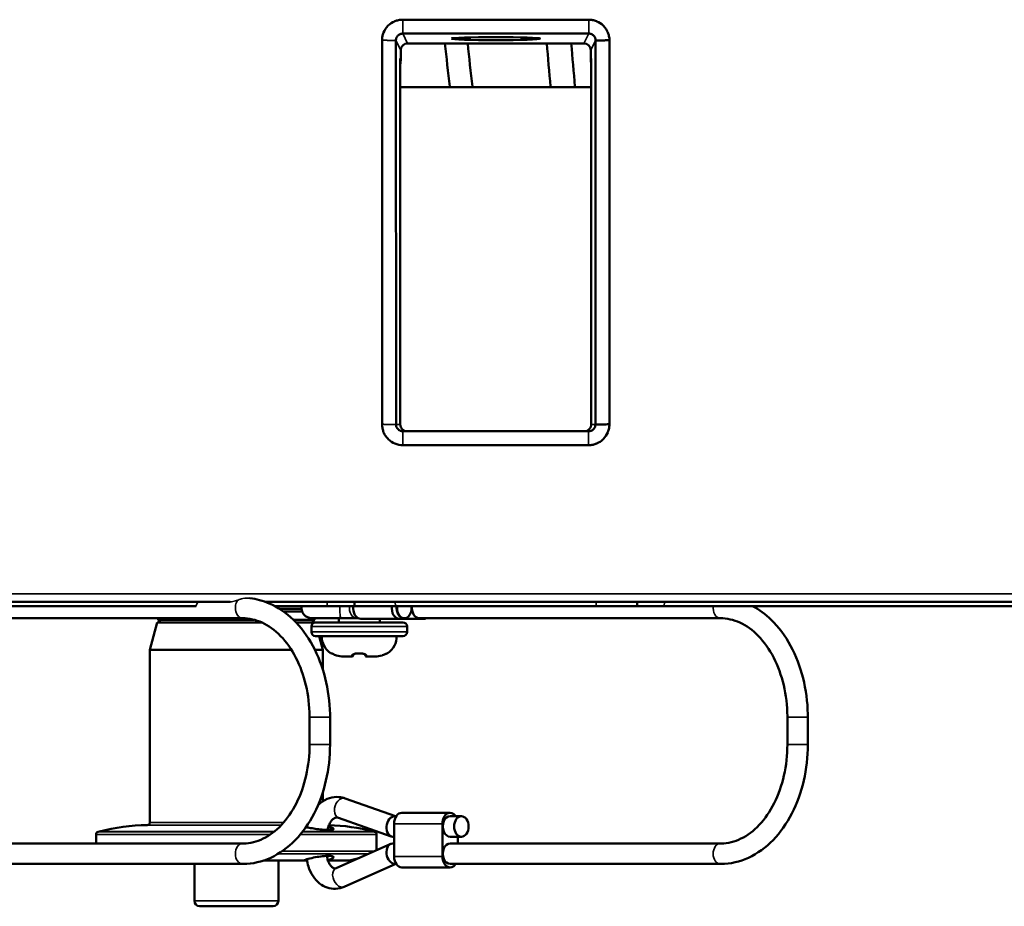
# Model space of a CAD drawing. Header units: millimetres. Extents: x 50 to 3176, y 50 to 2109.
# Tile 129 of 256: x 1024 to 1096, y 429 to 494. Entities that reach past the tile are written whole.
import ezdxf

# ---------------------------------------------------------------- set-up
doc = ezdxf.new("R2010")
doc.units = ezdxf.units.MM
doc.header["$LTSCALE"] = 10
doc.layers.add('Visible (ISO)', color=7, linetype='Continuous', lineweight=50)
doc.layers.add('Visible Narrow (ISO)', color=7, linetype='Continuous', lineweight=35)

msp = doc.modelspace()

# ---------------------------------------------------------------- linework, layer by layer
at = {"layer": 'Visible (ISO)'}
for p, q in [((1052.1384, 493.5843), (1065.7675, 493.5843)), ((1050.63, 463.9501), (1050.6215, 492.0786)), ((1051.6475, 463.9383), (1051.6389, 492.0665)), ((1052.1384, 492.5673), (1065.7675, 492.5673)), ((1066.267, 492.0666), (1066.2584, 463.9383)), ((1067.2844, 492.0782), (1067.2759, 463.9505)), ((1051.9979, 490.7383), (1051.9973, 491.3505)), ((1065.4092, 491.8507), (1052.4967, 491.8507)), ((1065.908, 490.7383), (1065.9086, 491.3507)), ((1051.953, 463.9383), (1051.953, 490.739)), ((1065.953, 490.739), (1065.953, 463.9383)), ((1051.953, 488.6384), (1065.953, 488.6384)), ((1065.758, 463.4384), (1052.1479, 463.4384)), ((1065.758, 462.4208), (1052.1479, 462.4208)), ((1039.4963, 450.9384), (1012.953, 450.9384)), ((1362.953, 450.9384), (1042.1011, 450.9384)), ((1048.5977, 450.9384), (1048.603, 450.6384)), ((1069.3082, 450.9384), (1069.303, 450.6384)), ((1013.053, 450.6384), (1036.9964, 450.6384)), ((1042.7656, 450.6384), (1046.6027, 450.6384)), ((1042.953, 450.6384), (1042.953, 450.5334)), ((1043.1066, 450.4401), (1044.724, 450.4401)), ((1043.4038, 450.2401), (1044.7669, 450.2401)), ((1046.6027, 450.6384), (1048.603, 450.6384)), ((1051.6027, 450.6384), (1048.603, 450.6384)), ((1066.3033, 450.6384), (1051.6027, 450.6384)), ((1069.303, 450.6384), (1066.3033, 450.6384)), ((1071.2991, 450.6384), (1069.303, 450.6384)), ((1142.0657, 450.6384), (1071.2991, 450.6384)), ((1018.346, 449.746), (1040.4077, 449.746)), ((1034.1611, 449.4404), (1033.6253, 447.441)), ((1034.1611, 449.4404), (1041.8042, 449.4404)), ((1034.2251, 449.746), (1034.2251, 449.6403)), ((1041.234, 449.6403), (1034.2251, 449.6403)), ((1034.4251, 449.4404), (1034.2251, 449.6403)), ((1045.6808, 449.6403), (1044.1206, 449.6403)), ((1044.3192, 449.4404), (1045.7449, 449.4404)), ((1045.4719, 449.746), (1047.6275, 449.746)), ((1045.4809, 449.4404), (1045.6808, 449.6403)), ((1045.6808, 449.746), (1045.6808, 449.6403)), ((1045.7449, 449.4404), (1045.7454, 449.4383)), ((1052.153, 449.4384), (1045.753, 449.4384)), ((1047.453, 449.4384), (1047.453, 449.746)), ((1047.6275, 449.746), (1048.7662, 449.746)), ((1048.7662, 449.746), (1048.8782, 449.746)), ((1051.9035, 449.696), (1049.075, 449.696)), ((1050.453, 449.4384), (1050.453, 449.696)), ((1051.9035, 449.696), (1053.6642, 449.696)), ((1052.2217, 449.746), (1052.257, 449.746)), ((1053.346, 449.746), (1075.4077, 449.746)), ((1045.453, 448.7384), (1045.453, 449.1384)), ((1052.453, 448.7384), (1052.453, 449.1384)), ((1045.753, 448.4384), (1052.153, 448.4384)), ((1046.0133, 448.4384), (1046.2806, 447.441)), ((1033.6253, 447.441), (1043.9822, 447.441)), ((1033.6253, 447.441), (1033.6253, 434.7949)), ((1045.7019, 447.441), (1046.2806, 447.441)), ((1046.2806, 447.441), (1046.2806, 446.0076)), ((1048.413, 446.9384), (1047.8073, 446.9384)), ((1048.513, 447.0903), (1048.513, 447.0384)), ((1049.393, 447.0384), (1049.393, 447.0903)), ((1050.0986, 446.9384), (1049.493, 446.9384)), ((1045.3145, 442.496), (1045.3145, 440.496)), ((1046.8145, 442.496), (1046.8145, 440.496)), ((1080.3145, 442.496), (1080.3145, 440.496)), ((1081.8145, 442.496), (1081.8145, 440.496)), ((1046.2806, 436.9845), (1046.2806, 436.3398)), ((1047.9249, 436.5505), (1051.6146, 435.246)), ((1047.4249, 435.1363), (1051.2974, 433.7671)), ((1051.5512, 435.246), (1051.6624, 435.246)), ((1052.0732, 435.496), (1055.6087, 435.496)), ((1055.6087, 435.246), (1056.4356, 435.246)), ((1051.5075, 432.296), (1051.5075, 434.696)), ((1055.043, 434.696), (1055.043, 432.296)), ((1029.6766, 433.906), (1029.6766, 433.246)), ((1029.9157, 434.1235), (1029.8248, 434.0992)), ((1049.9902, 434.1235), (1050.0811, 434.0992)), ((1050.2293, 433.906), (1050.2293, 432.7607)), ((1051.4206, 433.746), (1051.5075, 433.746)), ((1055.6087, 433.746), (1056.4356, 433.746)), ((1056.1744, 433.746), (1056.1744, 433.246)), ((1040.4077, 433.246), (1020.6087, 433.246)), ((1051.2567, 433.2147), (1047.2553, 431.4463)), ((1051.5075, 433.246), (1051.4049, 433.246)), ((1075.4077, 433.246), (1055.6087, 433.246)), ((1048.23, 431.996), (1048.9136, 432.1792)), ((1040.4077, 431.746), (1020.6087, 431.746)), ((1036.8743, 431.746), (1036.8743, 429.047)), ((1044.8599, 431.996), (1041.937, 431.996)), ((1043.0316, 431.996), (1043.0316, 429.047)), ((1044.8599, 431.996), (1045.1259, 431.996)), ((1048.23, 431.996), (1046.6665, 431.996)), ((1051.6442, 431.746), (1047.8616, 430.0743)), ((1051.6624, 431.746), (1051.5668, 431.746)), ((1055.6087, 431.496), (1052.0732, 431.496)), ((1075.4077, 431.746), (1055.6087, 431.746)), ((1039.953, 428.6476), (1037.2538, 428.6476)), ((1042.6521, 428.6476), (1039.953, 428.6476))]:
    msp.add_line(p, q, dxfattribs=at)
for centre, radius, start, end in [((1045.4719, 450.496), 0.75, 169.054384, 270), ((1045.753, 449.1384), 0.3, 90, 180), ((1052.153, 449.1384), 0.3, 0, 90), ((1045.753, 448.7384), 0.3, 180, 270), ((1052.153, 448.7384), 0.3, 270, 0), ((1047.703, 448.4384), 1.5, 180, 235.647612), ((1050.203, 448.4384), 1.5, 304.352424, 0), ((1046.913, 447.2826), 0.1, 235.652043, 261.107351), ((1050.993, 447.2826), 0.1, 278.892318, 304.348563), ((1048.413, 447.0384), 0.1, 269.998385, 0.000079), ((1048.953, 450.3975), 3.2412, 267.44542, 272.554611), ((1049.493, 447.0384), 0.1, 179.999922, 270.001216), ((1033.4984, 420.7522), 13.843, 90.297615, 104.999472), ((1033.4254, 434.7949), 0.1999, 270.320957, 0), ((1046.4075, 420.7522), 13.843, 75.000528, 88.663374), ((1029.8765, 433.906), 0.1999, 105, 180), ((1050.0294, 433.906), 0.1999, 0, 75), ((1037.2741, 429.047), 0.3999, 180, 267.087949), ((1042.6318, 429.047), 0.3999, 272.912051, 0)]:
    msp.add_arc(centre, radius, start, end, dxfattribs=at)
for centre, major_axis, ratio in [((1058.953, 492.2), (-3.25, 0), 0.0349208), ((1056.4356, 434.496), (0, 0.75), 0.7071068)]:
    msp.add_ellipse(centre, major_axis=major_axis, ratio=ratio, dxfattribs=at)
for centre, major_axis, ratio, start_param, end_param in [((1052.4974, 491.3497), (-0.155, 0.4764), 0.9979286, 5.9693329, 7.5384001), ((1065.4085, 491.3497), (0.155, 0.4764), 0.9979286, 5.0282264, 6.5970381), ((1049.9976, 490.7384), (-1.5771, 1.2312), 0.9993721, 3.5918016, 3.8046566), ((1067.9084, 490.7384), (-1.5771, -1.2312), 0.9993721, 5.6201215, 5.8329764), ((1052.453, 463.9384), (-0.4254, -0.2629), 0.9996595, 5.7297937, 7.3002854), ((1065.4529, 463.9384), (0.4254, -0.2629), 0.9996595, 5.2660852, 6.8365769), ((1049.075, 450.496), (0, -0.8), 0.7071068, 4.5334254, 6.2831853), ((1051.9035, 450.496), (0, -0.8), 0.7071068, 4.5334254, 6.2831853), ((1052.2217, 450.496), (0, -0.75), 0.7071068, 4.5213519, 6.2831853), ((1052.257, 450.496), (0, -0.75), 0.7071068, 4.5213519, 8.0450187), ((1053.346, 450.496), (0, -0.75), 0.7071068, 4.5213519, 6.2831853), ((1053.6642, 450.496), (0, -0.8), 0.7071068, 0, 0.3554212), ((1051.4859, 434.496), (-0.1278, -0.7447), 0.6967014, 3.2605632, 4.8313595), ((1052.0732, 434.696), (0, 0.8), 0.7071068, 0, 1.5707963), ((1055.6087, 434.696), (0, 0.8), 0.7071068, 5.4704297, 7.8539816), ((1055.6087, 434.496), (0, 0.75), 0.7071068, 0, 3.1415927), ((1051.4859, 434.496), (-0.1278, -0.7447), 0.6967014, 4.8313595, 6.4021559), ((1051.4859, 432.496), (-0.1567, 0.7421), 0.6913559, 6.1382486, 7.7090449), ((1055.6087, 432.496), (0, 0.75), 0.7071068, 0, 3.1415927), ((1051.4859, 432.496), (-0.1567, 0.7421), 0.6913559, 1.4258596, 2.9966559), ((1052.0732, 432.296), (0, -0.8), 0.7071068, 4.712389, 6.2831853), ((1055.6087, 432.296), (0, -0.8), 0.7071068, 4.712389, 7.0959409)]:
    msp.add_ellipse(centre, major_axis=major_axis, ratio=ratio, start_param=start_param, end_param=end_param, dxfattribs=at)
for points, knots in [([(1050.6219, 492.0786), (1050.6203, 492.1758), (1050.6303, 492.2728), (1050.6498, 492.3679), (1050.6695, 492.4638), (1050.699, 492.5577), (1050.737, 492.6479), (1050.8126, 492.8274), (1050.9227, 492.994), (1051.0588, 493.1328), (1051.065, 493.1391), (1051.0712, 493.1453), (1051.0774, 493.1514), (1051.2202, 493.292), (1051.3771, 493.3897), (1051.5273, 493.4558), (1051.5407, 493.4616), (1051.5541, 493.4673), (1051.5676, 493.4728), (1051.6512, 493.5068), (1051.7378, 493.5333), (1051.8262, 493.5519), (1051.9288, 493.5736), (1052.0335, 493.5845), (1052.1384, 493.5843)], [0.0001675, 0.0001675, 0.0001675, 0.0001675, 0.02931246, 0.02931246, 0.02931246, 0.05867732, 0.05867732, 0.05867732, 0.11708178, 0.11708178, 0.11708178, 0.11972115, 0.11972115, 0.11972115, 0.18040635, 0.18040635, 0.18040635, 0.18579887, 0.18579887, 0.18579887, 0.21918782, 0.21918782, 0.21918782, 0.25797275, 0.25797275, 0.25797275, 0.25797275]), ([(1065.7675, 493.5843), (1065.8633, 493.5861), (1065.9591, 493.5773), (1066.0531, 493.559), (1066.1473, 493.5407), (1066.2397, 493.5129), (1066.3287, 493.4769), (1066.338, 493.4731), (1066.3473, 493.4692), (1066.3566, 493.4652), (1066.5273, 493.3921), (1066.686, 493.2878), (1066.8199, 493.1596), (1066.831, 493.149), (1066.8418, 493.1383), (1066.8523, 493.1276), (1067.007, 492.9701), (1067.0965, 492.8099), (1067.1496, 492.6923), (1067.1579, 492.674), (1067.1658, 492.6556), (1067.1733, 492.637), (1067.2055, 492.5575), (1067.231, 492.4753), (1067.2494, 492.3914), (1067.272, 492.2886), (1067.2839, 492.1835), (1067.2839, 492.0782)], [0.000001, 0.000001, 0.000001, 0.000001, 0.02874447, 0.02874447, 0.02874447, 0.05753597, 0.05753597, 0.05753597, 0.06055862, 0.06055862, 0.06055862, 0.11622739, 0.11622739, 0.11622739, 0.12084145, 0.12084145, 0.12084145, 0.18879318, 0.18879318, 0.18879318, 0.19935194, 0.19935194, 0.19935194, 0.24454243, 0.24454243, 0.24454243, 0.29998608, 0.29998608, 0.29998608, 0.29998608]), ([(1051.6389, 492.0665), (1051.6389, 492.1034), (1051.6429, 492.1402), (1051.6589, 492.2122), (1051.6708, 492.2473), (1051.6971, 492.3031), (1051.7092, 492.3246), (1051.7409, 492.3722), (1051.7616, 492.3975), (1051.8298, 492.466), (1051.8834, 492.5023), (1051.9734, 492.5406), (1052.0055, 492.5506), (1052.0713, 492.564), (1052.1048, 492.5674), (1052.1384, 492.5673)], [0.000001, 0.000001, 0.000001, 0.000001, 0.011077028, 0.011077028, 0.022182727, 0.022182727, 0.029573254, 0.029573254, 0.039358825, 0.039358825, 0.058584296, 0.058584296, 0.068647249, 0.068647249, 0.078714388, 0.078714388, 0.078714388, 0.078714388]), ([(1065.7675, 492.5673), (1065.8044, 492.5673), (1065.8412, 492.5633), (1065.9134, 492.5471), (1065.9485, 492.535), (1066.0042, 492.5086), (1066.0257, 492.4964), (1066.0733, 492.4644), (1066.0985, 492.4436), (1066.1668, 492.3749), (1066.2028, 492.3211), (1066.2538, 492.2001), (1066.2671, 492.1337), (1066.267, 492.0666)], [0.000001, 0.000001, 0.000001, 0.000001, 0.011072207, 0.011072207, 0.022177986, 0.022177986, 0.029576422, 0.029576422, 0.039360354, 0.039360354, 0.058627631, 0.058627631, 0.078771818, 0.078771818, 0.078771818, 0.078771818]), ([(1066.267, 492.0666), (1066.3633, 492.0673), (1066.4595, 492.0683), (1066.6517, 492.0706), (1066.7477, 492.0719), (1066.9395, 492.0745), (1067.0352, 492.0758), (1067.1818, 492.0774), (1067.2326, 492.0778), (1067.2839, 492.0782)], [0, 0, 0, 0, 0.2839386, 0.2839386, 0.5675089, 0.5675089, 0.8501353, 0.8501353, 1, 1, 1, 1]), ([(1055.5857, 488.6384), (1055.5833, 488.6593), (1055.5809, 488.6802), (1055.4594, 489.7432), (1055.345, 490.7937), (1055.2356, 491.8507)], [41.83491612, 41.83491612, 41.83491612, 41.83491612, 41.84087881, 41.84087881, 42.13867606, 42.13867606, 42.13867606, 42.13867606]), ([(1056.8985, 491.8507), (1057.0079, 490.7937), (1057.1224, 489.7432), (1057.2439, 488.6802), (1057.2463, 488.6593), (1057.2486, 488.6384)], [18.0066025, 18.0066025, 18.0066025, 18.0066025, 18.30439975, 18.30439975, 18.31036244, 18.31036244, 18.31036244, 18.31036244]), ([(1062.97, 488.6384), (1062.9681, 488.6593), (1062.9662, 488.6802), (1062.8695, 489.7432), (1062.7784, 490.7937), (1062.6913, 491.8507)], [41.83491612, 41.83491612, 41.83491612, 41.83491612, 41.84087881, 41.84087881, 42.13867606, 42.13867606, 42.13867606, 42.13867606]), ([(1064.485, 491.8507), (1064.5721, 490.7937), (1064.6632, 489.7432), (1064.7599, 488.6802), (1064.7618, 488.6593), (1064.7637, 488.6384)], [18.0066025, 18.0066025, 18.0066025, 18.0066025, 18.30439975, 18.30439975, 18.31036244, 18.31036244, 18.31036244, 18.31036244]), ([(1052.1479, 462.4208), (1051.949, 462.4171), (1051.7502, 462.4591), (1051.5669, 462.5363), (1051.3874, 462.612), (1051.2207, 462.722), (1051.0818, 462.8583), (1051.0754, 462.8645), (1051.0692, 462.8707), (1051.0631, 462.877), (1050.9225, 463.0199), (1050.8247, 463.1768), (1050.7586, 463.3272), (1050.7528, 463.3405), (1050.7471, 463.3538), (1050.7417, 463.3672), (1050.7068, 463.453), (1050.6798, 463.5419), (1050.6611, 463.6326), (1050.6395, 463.737), (1050.629, 463.8435), (1050.6301, 463.9501)], [0.000001, 0.000001, 0.000001, 0.000001, 0.05967899, 0.05967899, 0.05967899, 0.11811843, 0.11811843, 0.11811843, 0.1207707, 0.1207707, 0.1207707, 0.18146632, 0.18146632, 0.18146632, 0.18681298, 0.18681298, 0.18681298, 0.22103602, 0.22103602, 0.22103602, 0.26041096, 0.26041096, 0.26041096, 0.26041096]), ([(1052.1479, 463.4384), (1052.1111, 463.4384), (1052.0744, 463.4425), (1052.0025, 463.4586), (1051.9674, 463.4706), (1051.9118, 463.4969), (1051.8903, 463.509), (1051.8426, 463.5409), (1051.8173, 463.5617), (1051.7485, 463.6303), (1051.7122, 463.6842), (1051.6741, 463.7743), (1051.6642, 463.8062), (1051.6509, 463.8716), (1051.6475, 463.9049), (1051.6475, 463.9383)], [0.000001, 0.000001, 0.000001, 0.000001, 0.01104461, 0.01104461, 0.022124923, 0.022124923, 0.02950579, 0.02950579, 0.039327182, 0.039327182, 0.058642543, 0.058642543, 0.068648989, 0.068648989, 0.078652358, 0.078652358, 0.078652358, 0.078652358]), ([(1067.2758, 463.9505), (1067.2757, 463.9463), (1067.2758, 463.9422), (1067.2759, 463.938), (1067.2776, 463.8466), (1067.2696, 463.7553), (1067.253, 463.6654), (1067.2355, 463.5709), (1067.2085, 463.4781), (1067.1731, 463.3887), (1067.1678, 463.3754), (1067.1624, 463.3622), (1067.1567, 463.349), (1067.085, 463.1816), (1066.9833, 463.0257), (1066.8585, 462.8934), (1066.8454, 462.8796), (1066.8324, 462.8663), (1066.8192, 462.8534), (1066.6656, 462.7024), (1066.5094, 462.6134), (1066.3918, 462.5594), (1066.371, 462.5499), (1066.35, 462.5408), (1066.3288, 462.5322), (1066.249, 462.4998), (1066.1665, 462.4742), (1066.0823, 462.4558), (1065.9758, 462.4324), (1065.867, 462.4206), (1065.758, 462.4208)], [0.00013567, 0.00013567, 0.00013567, 0.00013567, 0.00139338, 0.00139338, 0.00139338, 0.02880707, 0.02880707, 0.02880707, 0.0576541, 0.0576541, 0.0576541, 0.06194114, 0.06194114, 0.06194114, 0.11654068, 0.11654068, 0.11654068, 0.12223746, 0.12223746, 0.12223746, 0.18892929, 0.18892929, 0.18892929, 0.20070765, 0.20070765, 0.20070765, 0.24509341, 0.24509341, 0.24509341, 0.3012409, 0.3012409, 0.3012409, 0.3012409]), ([(1066.2584, 463.9383), (1066.2584, 463.9015), (1066.2543, 463.8648), (1066.2381, 463.7928), (1066.2261, 463.7578), (1066.1997, 463.7021), (1066.1875, 463.6807), (1066.1556, 463.633), (1066.1347, 463.6077), (1066.0659, 463.539), (1066.0119, 463.5028), (1065.891, 463.4518), (1065.8248, 463.4384), (1065.758, 463.4384)], [0.000001, 0.000001, 0.000001, 0.000001, 0.011046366, 0.011046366, 0.022127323, 0.022127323, 0.029511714, 0.029511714, 0.039335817, 0.039335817, 0.058672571, 0.058672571, 0.078721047, 0.078721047, 0.078721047, 0.078721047]), ([(1067.2755, 463.9505), (1067.1871, 463.9499), (1067.0985, 463.9489), (1067.0099, 463.9477), (1066.9214, 463.9465), (1066.8329, 463.9452), (1066.7443, 463.9439), (1066.656, 463.9426), (1066.5676, 463.9414), (1066.4793, 463.9403), (1066.4056, 463.9395), (1066.332, 463.9388), (1066.2584, 463.9383)], [0.00124325, 0.00124325, 0.00124325, 0.00124325, 0.26220862, 0.26220862, 0.26220862, 0.52287775, 0.52287775, 0.52287775, 0.78307481, 0.78307481, 0.78307481, 1, 1, 1, 1]), ([(1040.9429, 451.2158), (1041.4243, 451.1614), (1041.8994, 451.0331), (1042.9962, 450.5603), (1043.5967, 450.1487), (1044.6793, 449.0981), (1045.1584, 448.4532), (1045.9455, 447.0049), (1046.2536, 446.2014), (1046.6786, 444.5083), (1046.7953, 443.6188), (1046.8138, 442.6492), (1046.8145, 442.5726), (1046.8145, 442.496)], [3.221391, 3.221391, 3.221391, 3.221391, 3.4374102, 3.4374102, 3.7429684, 3.7429684, 4.0571277, 4.0571277, 4.3712869, 4.3712869, 4.6854462, 4.6854462, 4.712389, 4.712389, 4.712389, 4.712389]), ([(1077.7656, 450.6384), (1078.2538, 450.3769), (1078.7125, 450.0364), (1079.6793, 449.0981), (1080.1584, 448.4532), (1080.9455, 447.0049), (1081.2536, 446.2014), (1081.6786, 444.5083), (1081.7953, 443.6188), (1081.8138, 442.6492), (1081.8145, 442.5726), (1081.8145, 442.496)], [3.5036757, 3.5036757, 3.5036757, 3.5036757, 3.7429684, 3.7429684, 4.0571277, 4.0571277, 4.3712869, 4.3712869, 4.6854462, 4.6854462, 4.712389, 4.712389, 4.712389, 4.712389]), ([(1040.4077, 449.746), (1040.889, 449.746), (1041.3713, 449.6395), (1042.3139, 449.2064), (1042.7736, 448.8783), (1043.6169, 448.0118), (1043.9995, 447.4736), (1044.6292, 446.248), (1044.8782, 445.5638), (1045.2177, 444.1125), (1045.3083, 443.3459), (1045.3144, 442.5505), (1045.3145, 442.5232), (1045.3145, 442.496)], [3.1415927, 3.1415927, 3.1415927, 3.1415927, 3.4557519, 3.4557519, 3.7699112, 3.7699112, 4.0840704, 4.0840704, 4.3928983, 4.3928983, 4.7014538, 4.7014538, 4.712389, 4.712389, 4.712389, 4.712389]), ([(1075.4077, 449.746), (1075.889, 449.746), (1076.3713, 449.6395), (1077.3139, 449.2064), (1077.7736, 448.8783), (1078.6169, 448.0118), (1078.9995, 447.4736), (1079.6292, 446.248), (1079.8782, 445.5638), (1080.2177, 444.1125), (1080.3083, 443.3459), (1080.3144, 442.5505), (1080.3145, 442.5232), (1080.3145, 442.496)], [3.1415927, 3.1415927, 3.1415927, 3.1415927, 3.4557519, 3.4557519, 3.7699112, 3.7699112, 4.0840704, 4.0840704, 4.3928983, 4.3928983, 4.7014538, 4.7014538, 4.712389, 4.712389, 4.712389, 4.712389]), ([(1047.2811, 447.023), (1047.2322, 447.0394), (1047.1832, 447.0578), (1047.0926, 447.0945), (1047.0497, 447.1133), (1046.9764, 447.1466), (1046.9446, 447.1618), (1046.9116, 447.1773), (1046.9032, 447.1812), (1046.8917, 447.1864), (1046.8877, 447.1881), (1046.8853, 447.1891), (1046.885, 447.1893), (1046.885, 447.1893)], [0, 0, 0, 0, 0.015481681, 0.015481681, 0.030859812, 0.030859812, 0.045722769, 0.045722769, 0.051926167, 0.051926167, 0.056879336, 0.056879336, 0.05846593, 0.05846593, 0.05846593, 0.05846593]), ([(1047.2811, 447.023), (1047.2322, 447.0394), (1047.1833, 447.0578), (1047.0927, 447.0944), (1047.0498, 447.1132), (1046.9765, 447.1466), (1046.9447, 447.1618), (1046.912, 447.1772), (1046.9038, 447.181), (1046.8975, 447.1838)], [0, 0, 0, 0, 0.015467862, 0.015467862, 0.030845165, 0.030845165, 0.045711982, 0.045711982, 0.051705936, 0.051705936, 0.051705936, 0.051705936]), ([(1048.8085, 447.1595), (1048.7783, 447.1608), (1048.7476, 447.1601), (1048.6908, 447.1549), (1048.6639, 447.1505), (1048.6146, 447.139), (1048.5919, 447.1317), (1048.5525, 447.1157), (1048.5359, 447.1067), (1048.5192, 447.0954), (1048.5148, 447.092), (1048.5092, 447.087), (1048.5077, 447.0852), (1048.5069, 447.0843), (1048.5069, 447.0842), (1048.5069, 447.0842)], [0, 0, 0, 0, 0.009069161, 0.009069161, 0.017918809, 0.017918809, 0.027192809, 0.027192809, 0.037213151, 0.037213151, 0.042116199, 0.042116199, 0.046483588, 0.046483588, 0.047765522, 0.047765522, 0.047765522, 0.047765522]), ([(1049.3991, 447.0842), (1049.3991, 447.0842), (1049.3985, 447.085), (1049.3949, 447.0888), (1049.39, 447.0931), (1049.3741, 447.1041), (1049.3616, 447.1113), (1049.328, 447.1266), (1049.3055, 447.1348), (1049.2535, 447.1484), (1049.2231, 447.154), (1049.1612, 447.16), (1049.129, 447.1609), (1049.0974, 447.1595)], [0.010509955, 0.010509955, 0.010509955, 0.010509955, 0.013955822, 0.013955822, 0.020523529, 0.020523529, 0.028822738, 0.028822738, 0.038638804, 0.038638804, 0.048765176, 0.048765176, 0.058252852, 0.058252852, 0.058252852, 0.058252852]), ([(1051.0209, 447.1893), (1051.0209, 447.1893), (1051.0209, 447.1893), (1051.0208, 447.1892), (1051.0196, 447.1887), (1051.015, 447.1868), (1051.0102, 447.1847), (1050.9951, 447.1777), (1050.9828, 447.1719), (1050.9494, 447.1562), (1050.9264, 447.1453), (1050.8703, 447.1196), (1050.8356, 447.1042), (1050.7572, 447.0714), (1050.712, 447.0537), (1050.6525, 447.0324), (1050.6387, 447.0276), (1050.6248, 447.023)], [0.021991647, 0.021991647, 0.021991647, 0.021991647, 0.022162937, 0.022162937, 0.024985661, 0.024985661, 0.029984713, 0.029984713, 0.0379386, 0.0379386, 0.048631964, 0.048631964, 0.061527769, 0.061527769, 0.076184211, 0.076184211, 0.080566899, 0.080566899, 0.080566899, 0.080566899]), ([(1045.3145, 440.496), (1045.3145, 439.727), (1045.2297, 438.9582), (1044.901, 437.5013), (1044.6573, 436.8134), (1044.0422, 435.5883), (1043.6709, 435.0515), (1042.843, 434.1713), (1042.3859, 433.8317), (1041.4461, 433.3758), (1040.9641, 433.258), (1040.4578, 433.2463), (1040.4327, 433.246), (1040.4077, 433.246)], [4.712389, 4.712389, 4.712389, 4.712389, 5.0212373, 5.0212373, 5.3298068, 5.3298068, 5.6385782, 5.6385782, 5.9526826, 5.9526826, 6.2668419, 6.2668419, 6.2831853, 6.2831853, 6.2831853, 6.2831853]), ([(1046.8145, 440.496), (1046.8145, 439.6027), (1046.7147, 438.7095), (1046.3225, 437.0023), (1046.0302, 436.1885), (1045.2724, 434.7135), (1044.807, 434.0524), (1043.7333, 432.9492), (1043.1244, 432.5073), (1041.8292, 431.9121), (1041.145, 431.7536), (1040.4416, 431.7461), (1040.4246, 431.746), (1040.4077, 431.746)], [4.712389, 4.712389, 4.712389, 4.712389, 5.0265482, 5.0265482, 5.3407075, 5.3407075, 5.6548668, 5.6548668, 5.969026, 5.969026, 6.2756126, 6.2756126, 6.2831853, 6.2831853, 6.2831853, 6.2831853]), ([(1080.3145, 440.496), (1080.3145, 439.727), (1080.2297, 438.9582), (1079.901, 437.5013), (1079.6573, 436.8134), (1079.0422, 435.5883), (1078.6709, 435.0515), (1077.843, 434.1713), (1077.3859, 433.8317), (1076.4461, 433.3758), (1075.9641, 433.258), (1075.4578, 433.2463), (1075.4327, 433.246), (1075.4077, 433.246)], [4.712389, 4.712389, 4.712389, 4.712389, 5.0212373, 5.0212373, 5.3298068, 5.3298068, 5.6385782, 5.6385782, 5.9526826, 5.9526826, 6.2668419, 6.2668419, 6.2831853, 6.2831853, 6.2831853, 6.2831853]), ([(1081.8145, 440.496), (1081.8145, 439.6027), (1081.7147, 438.7095), (1081.3225, 437.0023), (1081.0302, 436.1885), (1080.2724, 434.7135), (1079.807, 434.0524), (1078.7333, 432.9492), (1078.1244, 432.5073), (1076.8292, 431.9121), (1076.145, 431.7536), (1075.4416, 431.7461), (1075.4246, 431.746), (1075.4077, 431.746)], [4.712389, 4.712389, 4.712389, 4.712389, 5.0265482, 5.0265482, 5.3407075, 5.3407075, 5.6548668, 5.6548668, 5.969026, 5.969026, 6.2756126, 6.2756126, 6.2831853, 6.2831853, 6.2831853, 6.2831853]), ([(1045.9384, 436.0627), (1045.9907, 436.1142), (1046.0453, 436.1632), (1046.3031, 436.3726), (1046.5342, 436.5007), (1047.0038, 436.6435), (1047.2374, 436.6692), (1047.6236, 436.6364), (1047.7778, 436.6025), (1047.9249, 436.5505)], [2.53276061, 2.53276061, 2.53276061, 2.53276061, 2.62043237, 2.62043237, 2.9298191, 2.9298191, 3.20159205, 3.20159205, 3.38657132, 3.38657132, 3.38657132, 3.38657132]), ([(1046.6233, 434.2435), (1046.6493, 434.3691), (1046.6863, 434.4874), (1046.7776, 434.7027), (1046.8325, 434.7984), (1046.9475, 434.9544), (1047.0074, 435.0143), (1047.1247, 435.1043), (1047.18, 435.1302), (1047.2848, 435.1599), (1047.3313, 435.1607), (1047.3992, 435.1446), (1047.4118, 435.1409), (1047.4249, 435.1363)], [1.8556613, 1.8556613, 1.8556613, 1.8556613, 2.1109995, 2.1109995, 2.3767288, 2.3767288, 2.6444854, 2.6444854, 2.944181, 2.944181, 3.307336, 3.307336, 3.3865713, 3.3865713, 3.3865713, 3.3865713]), ([(1045.0427, 434.4384), (1045.1454, 434.419), (1045.2606, 434.3986), (1045.5352, 434.3537), (1045.6962, 434.3298), (1046.0168, 434.2887), (1046.1735, 434.2718), (1046.4666, 434.2485), (1046.6, 434.2424), (1046.7129, 434.2424), (1046.8111, 434.2424), (1046.8922, 434.247), (1047.025, 434.2665), (1047.067, 434.283), (1047.0783, 434.3064), (1047.079, 434.3096), (1047.079, 434.3128)], [-0.18500023, -0.18500023, -0.18500023, -0.18500023, -0.14487397, -0.14487397, -0.09585595, -0.09585595, -0.04791537, -0.04791537, 0, 0, 0, 0.04167026, 0.04167026, 0.09123531, 0.09123531, 0.09878209, 0.09878209, 0.09878209, 0.09878209]), ([(1045.1614, 434.5803), (1045.1591, 434.5803), (1045.1568, 434.5804), (1045.1497, 434.5805), (1045.1449, 434.5805), (1045.14, 434.5806)], [-0.4235473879, -0.4235473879, -0.4235473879, -0.4235473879, -0.4227337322, -0.4227337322, -0.4210066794, -0.4210066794, -0.4210066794, -0.4210066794]), ([(1047.079, 434.3128), (1047.079, 434.3313), (1047.0548, 434.3522), (1046.9518, 434.3993), (1046.8647, 434.4253), (1046.7293, 434.4541), (1046.7062, 434.4587), (1046.6822, 434.4633)], [-0.69263508, -0.69263508, -0.69263508, -0.69263508, -0.64961378, -0.64961378, -0.59879496, -0.59879496, -0.58882308, -0.58882308, -0.58882308, -0.58882308]), ([(1044.8599, 431.996), (1044.957, 432.037), (1045.081, 432.0796), (1045.3804, 432.1636), (1045.5606, 432.2042), (1045.9054, 432.2678), (1046.0904, 432.2949), (1046.4326, 432.3309), (1046.5898, 432.3398), (1046.836, 432.3398), (1046.9387, 432.3309), (1047.0649, 432.2949), (1047.0884, 432.2678), (1047.0623, 432.2042), (1047.0099, 432.1636), (1046.8528, 432.0844), (1046.7627, 432.0474), (1046.6615, 432.0111)], [0.35163124, 0.35163124, 0.35163124, 0.35163124, 0.39856852, 0.39856852, 0.45183549, 0.45183549, 0.50404952, 0.50404952, 0.55626355, 0.55626355, 0.60847758, 0.60847758, 0.66069161, 0.66069161, 0.71395859, 0.71395859, 0.75515671, 0.75515671, 0.75515671, 0.75515671]), ([(1047.8616, 430.0743), (1047.6608, 429.9856), (1047.4413, 429.9332), (1047.0127, 429.9185), (1046.805, 429.9501), (1046.4075, 430.0846), (1046.2193, 430.1899), (1045.865, 430.4675), (1045.7045, 430.6463), (1045.4234, 431.0655), (1045.3092, 431.3109), (1045.1754, 431.7372), (1045.1367, 431.9106), (1045.1119, 432.0867)], [5.9803004, 5.9803004, 5.9803004, 5.9803004, 6.2589189, 6.2589189, 6.5180321, 6.5180321, 6.7892025, 6.7892025, 7.0951903, 7.0951903, 7.436084, 7.436084, 7.6577056, 7.6577056, 7.6577056, 7.6577056]), ([(1047.2553, 431.4463), (1047.2078, 431.4253), (1047.1763, 431.422), (1047.1066, 431.4291), (1047.064, 431.4413), (1046.959, 431.5124), (1046.9033, 431.5634), (1046.8018, 431.6982), (1046.7563, 431.7752), (1046.6778, 431.9533), (1046.6448, 432.0542), (1046.6087, 432.2189), (1046.5989, 432.2776), (1046.5919, 432.3374)], [5.9803004, 5.9803004, 5.9803004, 5.9803004, 6.3550367, 6.3550367, 6.7297729, 6.7297729, 7.0374677, 7.0374677, 7.2967285, 7.2967285, 7.5541263, 7.5541263, 7.6894595, 7.6894595, 7.6894595, 7.6894595])]:
    msp.add_open_spline(points, degree=3, knots=knots, dxfattribs=at)
for points in [[(1047.8073, 446.9384), (1047.6297, 446.9384), (1047.4495, 446.9663), (1047.2811, 447.023)], [(1050.6248, 447.023), (1050.4565, 446.9663), (1050.2763, 446.9384), (1050.0986, 446.9384)], [(1045.1308, 434.4221), (1045.1426, 434.4917), (1045.1565, 434.5608), (1045.1724, 434.6293)]]:
    msp.add_open_spline(points, degree=3, dxfattribs=at)
at = {"layer": 'Visible Narrow (ISO)'}
for p, q in [((1052.1384, 493.5843), (1052.1384, 492.5673)), ((1065.7675, 492.5673), (1065.7675, 493.5843)), ((1051.6389, 492.0665), (1051.9974, 491.3505)), ((1052.4967, 491.8507), (1052.1384, 492.5673)), ((1065.7675, 492.5673), (1065.4092, 491.8507)), ((1065.9085, 491.3507), (1066.267, 492.0666)), ((1051.9978, 490.7383), (1051.953, 490.739)), ((1065.953, 490.739), (1065.9081, 490.7383)), ((1051.953, 463.9383), (1051.6475, 463.9383)), ((1066.2584, 463.9383), (1065.953, 463.9383)), ((1052.1479, 463.4384), (1052.1479, 462.4208)), ((1065.758, 462.4208), (1065.758, 463.4384)), ((1012.953, 451.5384), (1362.953, 451.5384)), ((1046.6027, 450.6384), (1046.5974, 450.9384)), ((1051.6027, 450.6384), (1051.5974, 450.9384)), ((1066.3085, 450.9384), (1066.3033, 450.6384)), ((1071.2991, 450.6384), (1071.3043, 450.9384)), ((1045.453, 449.1384), (1052.453, 449.1384)), ((1052.453, 448.7384), (1045.453, 448.7384)), ((1047.2812, 447.0234), (1047.2811, 447.023)), ((1048.4084, 447.0384), (1048.4084, 447.0384)), ((1048.8092, 447.1751), (1048.8085, 447.1595)), ((1049.3906, 447.1253), (1049.3906, 447.1253)), ((1050.6247, 447.0234), (1050.6248, 447.023)), ((1045.3145, 442.496), (1046.8145, 442.496)), ((1080.3145, 442.496), (1081.8145, 442.496)), ((1046.8145, 440.496), (1045.3145, 440.496)), ((1081.8145, 440.496), (1080.3145, 440.496)), ((1043.2414, 434.595), (1033.4265, 434.595)), ((1043.4225, 434.7949), (1033.6253, 434.7949)), ((1045.1646, 434.595), (1045.1497, 434.595)), ((1055.043, 434.696), (1051.5075, 434.696)), ((1029.6766, 433.906), (1042.4368, 433.906)), ((1042.7, 434.0992), (1029.8248, 434.0992)), ((1029.9157, 434.1235), (1042.7306, 434.1235)), ((1044.6356, 433.906), (1050.2293, 433.906)), ((1050.0811, 434.0992), (1044.7917, 434.0992)), ((1044.8107, 434.1235), (1049.9902, 434.1235)), ((1043.0092, 432.492), (1049.6215, 432.492)), ((1050.0585, 432.6852), (1043.3088, 432.6852)), ((1051.5075, 432.296), (1055.043, 432.296)), ((1043.0316, 429.047), (1036.8743, 429.047)), ((1039.953, 428.6476), (1039.953, 428.6471))]:
    msp.add_line(p, q, dxfattribs=at)
for centre, major_axis, ratio, start_param, end_param in [((1038.0377, 450.496), (1.0607, 0), 0.7071068, 2.5106859, 2.9505556), ((1040.4077, 450.496), (0, -0.75), 0.7071068, 3.8192484, 6.2831853), ((1047.6275, 450.496), (0, -0.75), 0.1377629, 4.5213519, 6.2831853), ((1048.7662, 450.496), (0, -0.75), 0.7071068, 4.5213519, 6.2831853), ((1075.4077, 450.496), (0, -0.75), 0.7071068, 4.5213526, 6.2831853), ((1046.913, 447.2843), (-0.0975, 0.0223), 0.9994918, 1.1946301, 1.5707963), ((1050.993, 447.2843), (-0.0825, -0.0565), 0.9997966, 1.1946009, 1.5707963), ((1048.413, 447.1089), (0.1, 0), 0.9544607, 4.6123888, 6.0638575), ((1048.953, 450.2535), (-3.0882, 0), 0.9979028, 1.5242142, 1.6173802), ((1049.493, 447.1089), (-0.1, 0), 0.9544603, 0.2193264, 1.6708311), ((1047.6749, 435.8434), (0.25, 0.7071), 0.6859943, 0, 3.1415927), ((1040.4077, 432.496), (0, -0.75), 0.7071068, 3.1415927, 6.2831853), ((1075.4077, 432.496), (0, -0.75), 0.7071068, 3.1415927, 6.2831853), ((1047.5585, 430.7603), (-0.3032, 0.686), 0.6749193, 0, 3.1415927)]:
    msp.add_ellipse(centre, major_axis=major_axis, ratio=ratio, start_param=start_param, end_param=end_param, dxfattribs=at)
for points, knots in [([(1050.6219, 492.0786), (1050.7143, 492.078), (1050.8061, 492.0769), (1050.8979, 492.0757), (1050.9898, 492.0745), (1051.0817, 492.0731), (1051.1737, 492.0718), (1051.2658, 492.0705), (1051.3579, 492.0693), (1051.45, 492.0683), (1051.513, 492.0676), (1051.5759, 492.067), (1051.6389, 492.0665)], [0, 0, 0, 0, 0.27086946, 0.27086946, 0.27086946, 0.54229716, 0.54229716, 0.54229716, 0.81423005, 0.81423005, 0.81423005, 1, 1, 1, 1]), ([(1051.6475, 463.9383), (1051.5548, 463.9389), (1051.462, 463.9398), (1051.3691, 463.941), (1051.2762, 463.9421), (1051.1832, 463.9434), (1051.0902, 463.9447), (1050.9969, 463.946), (1050.9036, 463.9473), (1050.8103, 463.9484), (1050.7502, 463.9491), (1050.6901, 463.9497), (1050.6301, 463.9501)], [0, 0, 0, 0, 0.27343922, 0.27343922, 0.27343922, 0.54721732, 0.54721732, 0.54721732, 0.82193434, 0.82193434, 0.82193434, 0.99903284, 0.99903284, 0.99903284, 0.99903284]), ([(1039.4963, 450.9384), (1039.6095, 450.9384), (1039.76, 450.9762), (1039.9441, 451.0356), (1040.0047, 451.0563), (1040.0625, 451.076), (1040.0688, 451.0781), (1040.0752, 451.0803)], [0.250988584, 0.250988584, 0.250988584, 0.250988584, 0.299030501, 0.299030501, 0.316629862, 0.316629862, 0.318739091, 0.318739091, 0.318739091, 0.318739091]), ([(1040.0752, 451.0803), (1040.1868, 451.1183), (1040.3049, 451.1561), (1040.613, 451.2224), (1040.787, 451.2326), (1040.9386, 451.2163), (1040.9407, 451.2161), (1040.9429, 451.2158)], [0.023195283, 0.023195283, 0.023195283, 0.023195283, 0.061201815, 0.061201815, 0.114958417, 0.114958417, 0.115735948, 0.115735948, 0.115735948, 0.115735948]), ([(1046.8564, 447.2019), (1046.8561, 447.2026), (1046.8569, 447.2027), (1046.8602, 447.2018), (1046.862, 447.2011), (1046.8672, 447.199), (1046.8711, 447.1973), (1046.8804, 447.1932), (1046.8857, 447.1908), (1046.8983, 447.1849), (1046.9057, 447.1814), (1046.9202, 447.1745), (1046.9271, 447.1712), (1046.9444, 447.163), (1046.9553, 447.1578), (1046.976, 447.148), (1046.9851, 447.1438), (1047.0069, 447.1337), (1047.0199, 447.1277), (1047.0464, 447.1158), (1047.0597, 447.1099), (1047.0744, 447.1036), (1047.0754, 447.1031), (1047.0918, 447.096), (1047.1075, 447.0894), (1047.1387, 447.0765), (1047.1542, 447.0703), (1047.1933, 447.0549), (1047.2176, 447.0457), (1047.2555, 447.0322), (1047.2682, 447.0278), (1047.2812, 447.0234)], [0, 0, 0, 0, 0.0877619, 0.0877619, 0.1428571, 0.1428571, 0.2142857, 0.2142857, 0.2857143, 0.2857143, 0.3662041, 0.3662041, 0.4285714, 0.4285714, 0.5126705, 0.5126705, 0.5714286, 0.5714286, 0.6428571, 0.6428571, 0.7091754, 0.7091754, 0.7142857, 0.7142857, 0.7885656, 0.7885656, 0.8571429, 0.8571429, 0.953283, 0.953283, 1, 1, 1, 1]), ([(1046.8564, 447.2019), (1046.8565, 447.2015), (1046.8565, 447.2011), (1046.8565, 447.2009), (1046.8565, 447.2006), (1046.8565, 447.2004), (1046.8565, 447.2002), (1046.8565, 447.2001), (1046.8565, 447.2001), (1046.8565, 447.2001)], [0.00004801, 0.00004801, 0.00004801, 0.00004801, 0.33333333, 0.33333333, 0.33333333, 0.66666667, 0.66666667, 0.66666667, 0.99915009, 0.99915009, 0.99915009, 0.99915009]), ([(1050.6247, 447.0234), (1050.6477, 447.0311), (1050.6699, 447.039), (1050.7047, 447.052), (1050.7179, 447.057), (1050.7459, 447.0679), (1050.7605, 447.0738), (1050.7892, 447.0855), (1050.8032, 447.0914), (1050.8189, 447.0981), (1050.8205, 447.0988), (1050.8352, 447.1051), (1050.8482, 447.1108), (1050.8735, 447.1221), (1050.8859, 447.1277), (1050.9007, 447.1344), (1050.9037, 447.1358), (1050.9234, 447.1449), (1050.9384, 447.152), (1050.9587, 447.1616), (1050.9653, 447.1647), (1050.9817, 447.1726), (1050.9908, 447.1769), (1051.0051, 447.1837), (1051.0106, 447.1863), (1051.0217, 447.1915), (1051.0271, 447.1939), (1051.0359, 447.1978), (1051.0395, 447.1993), (1051.0458, 447.2018), (1051.048, 447.2025), (1051.0496, 447.2026), (1051.0497, 447.2023), (1051.0495, 447.2019)], [0, 0, 0, 0, 0.0871027, 0.0871027, 0.1428571, 0.1428571, 0.209959, 0.209959, 0.2776008, 0.2776008, 0.2857143, 0.2857143, 0.3485246, 0.3485246, 0.4119727, 0.4119727, 0.4285714, 0.4285714, 0.5226478, 0.5226478, 0.5714286, 0.5714286, 0.6531088, 0.6531088, 0.7142857, 0.7142857, 0.7876221, 0.7876221, 0.8571429, 0.8571429, 0.9466288, 0.9466288, 1, 1, 1, 1]), ([(1051.0494, 447.2001), (1051.0494, 447.2001), (1051.0494, 447.2001), (1051.0494, 447.2002), (1051.0494, 447.2004), (1051.0494, 447.2006), (1051.0494, 447.2009), (1051.0494, 447.2011), (1051.0495, 447.2015), (1051.0495, 447.2019)], [0.00021927, 0.00021927, 0.00021927, 0.00021927, 0.33333333, 0.33333333, 0.33333333, 0.66666667, 0.66666667, 0.66666667, 0.99995218, 0.99995218, 0.99995218, 0.99995218]), ([(1047.2812, 447.0234), (1047.336, 447.0049), (1047.4489, 446.9736), (1047.6245, 446.9449), (1047.7461, 446.9384), (1047.8073, 446.9384)], [0, 0, 0, 0, 0.33333333, 0.66666667, 0.99999402, 0.99999402, 0.99999402, 0.99999402]), ([(1048.4029, 447.014), (1048.4031, 447.0213), (1048.4046, 447.0287), (1048.4093, 447.0407), (1048.4115, 447.0453), (1048.4179, 447.0556), (1048.4224, 447.0614), (1048.4333, 447.073), (1048.4397, 447.0787), (1048.4537, 447.0898), (1048.4613, 447.0951), (1048.4777, 447.1057), (1048.4867, 447.111), (1048.4981, 447.1169), (1048.5001, 447.1179), (1048.5162, 447.126), (1048.5313, 447.1325), (1048.5548, 447.1411), (1048.5628, 447.1439), (1048.5847, 447.1508), (1048.5989, 447.1548), (1048.6244, 447.1607), (1048.6356, 447.163), (1048.6613, 447.1675), (1048.676, 447.1695), (1048.7046, 447.1728), (1048.7185, 447.174), (1048.7496, 447.176), (1048.7664, 447.1764), (1048.7917, 447.176), (1048.8005, 447.1757), (1048.8092, 447.1752)], [0, 0, 0, 0, 0.0889914, 0.0889914, 0.1428571, 0.1428571, 0.2142857, 0.2142857, 0.2857143, 0.2857143, 0.3501511, 0.3501511, 0.4153523, 0.4153523, 0.4285714, 0.4285714, 0.5237559, 0.5237559, 0.5714286, 0.5714286, 0.6537498, 0.6537498, 0.7142857, 0.7142857, 0.7882192, 0.7882192, 0.8571429, 0.8571429, 0.949131, 0.949131, 1, 1, 1, 1]), ([(1048.413, 446.9384), (1048.4119, 446.9384), (1048.4112, 446.9392), (1048.4105, 446.9407), (1048.4099, 446.9421), (1048.4093, 446.9443), (1048.4088, 446.9472), (1048.4086, 446.948), (1048.4085, 446.9487), (1048.4083, 446.9495), (1048.4076, 446.9538), (1048.4068, 446.9593), (1048.4061, 446.9658), (1048.4059, 446.9684), (1048.4057, 446.9711), (1048.4055, 446.9739), (1048.4051, 446.9787), (1048.4049, 446.9839), (1048.4046, 446.9893), (1048.4043, 446.9959), (1048.4039, 447.0029), (1048.4033, 447.0104), (1048.4032, 447.0116), (1048.4031, 447.0128), (1048.4029, 447.014)], [0.00000678, 0.00000678, 0.00000678, 0.00000678, 0.16887827, 0.16887827, 0.16887827, 0.33333333, 0.33333333, 0.33333333, 0.37359842, 0.37359842, 0.37359842, 0.58425516, 0.58425516, 0.58425516, 0.66666667, 0.66666667, 0.66666667, 0.80563972, 0.80563972, 0.80563972, 0.97352088, 0.97352088, 0.97352088, 1, 1, 1, 1]), ([(1049.0968, 447.1752), (1049.1129, 447.1761), (1049.1293, 447.1764), (1049.1564, 447.1758), (1049.1668, 447.1754), (1049.1917, 447.1737), (1049.2063, 447.1723), (1049.2352, 447.1688), (1049.2495, 447.1667), (1049.2778, 447.1616), (1049.2916, 447.1586), (1049.3156, 447.1524), (1049.326, 447.1493), (1049.3504, 447.1415), (1049.3644, 447.1365), (1049.386, 447.1275), (1049.3939, 447.1239), (1049.4118, 447.115), (1049.4216, 447.1096), (1049.44, 447.0983), (1049.4485, 447.0925), (1049.4643, 447.0804), (1049.4715, 447.0741), (1049.4828, 447.0622), (1049.4872, 447.0567), (1049.4962, 447.0426), (1049.4998, 447.034), (1049.5024, 447.0216), (1049.5029, 447.0178), (1049.503, 447.014)], [0, 0, 0, 0, 0.0891791, 0.0891791, 0.1428571, 0.1428571, 0.2142857, 0.2142857, 0.2857143, 0.2857143, 0.3647353, 0.3647353, 0.4285714, 0.4285714, 0.5178714, 0.5178714, 0.5714286, 0.5714286, 0.6428571, 0.6428571, 0.7142857, 0.7142857, 0.7914386, 0.7914386, 0.8571429, 0.8571429, 0.9554022, 0.9554022, 1, 1, 1, 1]), ([(1049.503, 447.014), (1049.5023, 447.0056), (1049.5018, 446.9977), (1049.5014, 446.9905), (1049.5011, 446.9842), (1049.5008, 446.9784), (1049.5004, 446.973), (1049.5002, 446.9708), (1049.5, 446.9686), (1049.4998, 446.9665), (1049.4992, 446.9598), (1049.4984, 446.9542), (1049.4976, 446.9498), (1049.4975, 446.9487), (1049.4973, 446.9477), (1049.4971, 446.9468), (1049.4965, 446.9441), (1049.496, 446.9421), (1049.4954, 446.9407), (1049.4947, 446.9392), (1049.4939, 446.9384), (1049.493, 446.9384)], [0, 0, 0, 0, 0.17797738, 0.17797738, 0.17797738, 0.33333333, 0.33333333, 0.33333333, 0.39905539, 0.39905539, 0.39905539, 0.61286331, 0.61286331, 0.61286331, 0.66666667, 0.66666667, 0.66666667, 0.82358431, 0.82358431, 0.82358431, 0.99999415, 0.99999415, 0.99999415, 0.99999415]), ([(1050.0986, 446.9384), (1050.1598, 446.9384), (1050.2815, 446.9449), (1050.4571, 446.9736), (1050.5699, 447.0049), (1050.6247, 447.0234)], [0.00000729, 0.00000729, 0.00000729, 0.00000729, 0.33333333, 0.66666667, 1, 1, 1, 1])]:
    msp.add_open_spline(points, degree=3, knots=knots, dxfattribs=at)

doc.saveas('drawing.dxf')
